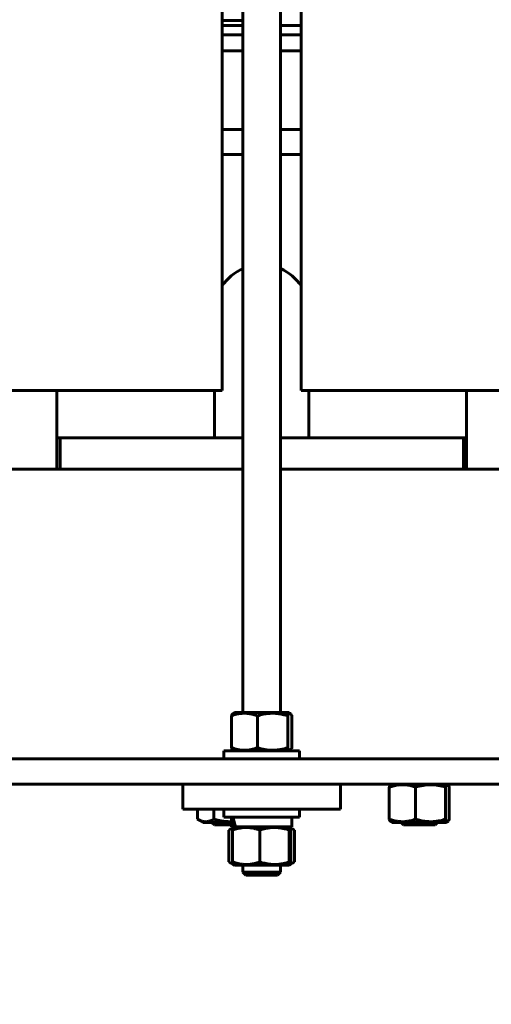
# Model space of a CAD drawing. Header units: millimetres. Extents: x 0 to 420, y 0 to 594.
# Tile 4 of 17: x 182 to 212, y 146 to 209. Entities that reach past the tile are written whole.
import ezdxf

# ---------------------------------------------------------------- set-up
doc = ezdxf.new("R2010")
doc.units = ezdxf.units.MM
doc.linetypes.add('K5LT_BASIC', pattern=[0])
doc.linetypes.add('K5LT_THIN', pattern=[0])
doc.layers.add('Системный слой', color=7, linetype='Continuous')
doc.styles.add('KDIMTEXTSTYLE', font='GOST_AU.SHX', dxfattribs={"width": 0.96, "oblique": 15, "height": 5})
doc.dimstyles.new('KDIMSTYLE (0.20)', dxfattribs={"dimtxt": 5, "dimasz": 1, "dimexe": 2, "dimexo": 0, "dimgap": 1, "dimtad": 1, "dimlfac": 5, "dimtxsty": 'KDIMTEXTSTYLE', "dimsah": 1, "dimcen": 0, "dimdle": 1, "dimadec": 0, "dimazin": 0, "dimtfac": 0.667, "dimtmove": 0, "dimatfit": 3, "dimfxl": 1, "dimtvp": 1, "dimtolj": 1, "dimtzin": 0, "dimarcsym": 0})

# ---------------------------------------------------------------- blocks, each defined once
blk = doc.blocks.new('U4')
at = {"layer": 'Системный слой', "color": 150, "linetype": 'K5LT_BASIC', "lineweight": 60, "true_color": 0x0080ff}
for p, q in [((195.266, 200.415), (196.566, 200.415)), ((198.966, 200.415), (200.266, 200.415)), ((243.266, 200.415), (244.566, 200.415)), ((246.966, 200.415), (248.266, 200.415))]:
    blk.add_line(p, q, dxfattribs=at)
blk = doc.blocks.new('U5')
at = {"layer": 'Системный слой', "color": 150, "linetype": 'K5LT_BASIC', "lineweight": 60, "true_color": 0x0080ff}
for start, end in [(113.57818, 146.44269), (33.55731, 66.42182)]:
    blk.add_arc((197.766, 190.415), 3, start, end, dxfattribs=at)
blk = doc.blocks.new('U12')
at = {"layer": 'Системный слой', "color": 150, "linetype": 'K5LT_BASIC', "lineweight": 60, "true_color": 0x0080ff}
for p, q in [((184.766, 182.415), (184.966, 182.415)), ((210.566, 182.415), (210.766, 182.415))]:
    blk.add_line(p, q, dxfattribs=at)
blk = doc.blocks.new('U20')
at = {"layer": 'Системный слой', "color": 150, "linetype": 'K5LT_BASIC', "lineweight": 60, "true_color": 0x0080ff}
for p, q in [((207.571, 157.975), (206.041, 157.975)), ((209.491, 157.975), (207.571, 157.975))]:
    blk.add_line(p, q, dxfattribs=at)
blk = doc.blocks.new('U21')
at = {"layer": 'Системный слой', "color": 150, "linetype": 'K5LT_BASIC', "lineweight": 60, "true_color": 0x0080ff}
for p, q in [((209.467, 158.11), (209.437, 158.18)), ((209.514, 158.039), (209.467, 158.11)), ((209.561, 158.019), (209.514, 158.039)), ((209.577, 158.025), (209.561, 158.019)), ((209.609, 158.056), (209.577, 158.025)), ((209.64, 158.108), (209.609, 158.056)), ((209.671, 158.18), (209.64, 158.108))]:
    blk.add_line(p, q, dxfattribs=at)
blk = doc.blocks.new('U22')
at = {"layer": 'Системный слой', "color": 150, "linetype": 'K5LT_BASIC', "lineweight": 60, "true_color": 0x0080ff}
for p, q in [((209.437, 160.211), (209.483, 160.31)), ((209.483, 160.31), (209.495, 160.329)), ((209.495, 160.329), (209.496, 160.33)), ((209.496, 160.33), (209.497, 160.333)), ((209.497, 160.333), (209.501, 160.337)), ((209.501, 160.337), (209.508, 160.346)), ((209.508, 160.346), (209.523, 160.36)), ((209.523, 160.36), (209.524, 160.361)), ((209.524, 160.361), (209.525, 160.362)), ((209.525, 160.362), (209.526, 160.363)), ((209.526, 160.363), (209.529, 160.364)), ((209.529, 160.364), (209.534, 160.367)), ((209.534, 160.367), (209.544, 160.371)), ((209.544, 160.371), (209.554, 160.372)), ((209.554, 160.372), (209.555, 160.372)), ((209.555, 160.372), (209.556, 160.372)), ((209.556, 160.372), (209.558, 160.372)), ((209.558, 160.372), (209.562, 160.371)), ((209.562, 160.371), (209.571, 160.368)), ((209.571, 160.368), (209.577, 160.365)), ((209.577, 160.365), (209.609, 160.335)), ((209.609, 160.335), (209.614, 160.328)), ((209.614, 160.328), (209.615, 160.327)), ((209.615, 160.327), (209.617, 160.324)), ((209.617, 160.324), (209.62, 160.318)), ((209.62, 160.318), (209.628, 160.305)), ((209.628, 160.305), (209.644, 160.276)), ((209.644, 160.276), (209.671, 160.211))]:
    blk.add_line(p, q, dxfattribs=at)
blk = doc.blocks.new('U32')
at = {"layer": 'Системный слой', "color": 150, "linetype": 'K5LT_BASIC', "lineweight": 60, "true_color": 0x0080ff}
for p, q in [((195.951, 157.695), (195.856, 157.695)), ((199.676, 157.695), (196.095, 157.695))]:
    blk.add_line(p, q, dxfattribs=at)
blk = doc.blocks.new('U33')
at = {"layer": 'Системный слой', "color": 150, "linetype": 'K5LT_BASIC', "lineweight": 60, "true_color": 0x0080ff}
blk.add_line((184.766, 180.415), (184.766, 185.415), dxfattribs=at)
blk = doc.blocks.new('U35')
at = {"layer": 'Системный слой', "color": 150, "linetype": 'K5LT_BASIC', "lineweight": 60, "true_color": 0x0080ff}
for p, q in [((194.741, 158.175), (194.726, 158.18)), ((194.762, 158.169), (194.741, 158.175)), ((194.773, 158.166), (194.762, 158.169)), ((194.778, 158.165), (194.773, 158.166)), ((194.781, 158.164), (194.778, 158.165)), ((194.782, 158.164), (194.781, 158.164)), ((194.798, 158.16), (194.782, 158.164)), ((194.819, 158.154), (194.798, 158.16)), ((194.829, 158.151), (194.819, 158.154)), ((194.835, 158.15), (194.829, 158.151)), ((194.837, 158.149), (194.835, 158.15)), ((194.838, 158.149), (194.837, 158.149)), ((194.854, 158.144), (194.838, 158.149)), ((194.875, 158.139), (194.854, 158.144)), ((194.886, 158.136), (194.875, 158.139)), ((194.891, 158.135), (194.886, 158.136)), ((194.894, 158.134), (194.891, 158.135)), ((194.895, 158.134), (194.894, 158.134)), ((194.911, 158.13), (194.895, 158.134)), ((194.932, 158.125), (194.911, 158.13)), ((194.943, 158.122), (194.932, 158.125)), ((194.948, 158.121), (194.943, 158.122)), ((194.951, 158.12), (194.948, 158.121)), ((194.952, 158.12), (194.951, 158.12)), ((194.968, 158.116), (194.952, 158.12)), ((194.989, 158.111), (194.968, 158.116)), ((195, 158.109), (194.989, 158.111)), ((195.005, 158.108), (195, 158.109)), ((195.008, 158.107), (195.005, 158.108)), ((195.009, 158.107), (195.008, 158.107)), ((195.026, 158.103), (195.009, 158.107)), ((195.047, 158.099), (195.026, 158.103)), ((195.057, 158.096), (195.047, 158.099)), ((195.063, 158.095), (195.057, 158.096)), ((195.065, 158.095), (195.063, 158.095)), ((195.067, 158.094), (195.065, 158.095)), ((195.083, 158.091), (195.067, 158.094)), ((195.104, 158.087), (195.083, 158.091)), ((195.115, 158.085), (195.104, 158.087)), ((195.12, 158.084), (195.115, 158.085)), ((195.123, 158.083), (195.12, 158.084)), ((195.124, 158.083), (195.123, 158.083)), ((195.146, 158.079), (195.124, 158.083)), ((195.165, 158.075), (195.146, 158.079)), ((195.174, 158.074), (195.165, 158.075)), ((195.178, 158.073), (195.174, 158.074)), ((195.181, 158.072), (195.178, 158.073)), ((195.182, 158.072), (195.181, 158.072)), ((195.191, 158.07), (195.182, 158.072)), ((195.207, 158.068), (195.191, 158.07)), ((195.214, 158.066), (195.207, 158.068)), ((195.218, 158.066), (195.214, 158.066)), ((195.22, 158.065), (195.218, 158.066)), ((195.221, 158.065), (195.22, 158.065)), ((195.24, 158.062), (195.221, 158.065)), ((195.25, 158.061), (195.24, 158.062)), ((195.256, 158.06), (195.25, 158.061)), ((195.258, 158.059), (195.256, 158.06)), ((195.26, 158.059), (195.258, 158.059)), ((195.284, 158.055), (195.26, 158.059)), ((195.311, 158.051), (195.284, 158.055)), ((195.325, 158.049), (195.311, 158.051)), ((195.332, 158.048), (195.325, 158.049)), ((195.336, 158.048), (195.332, 158.048)), ((195.337, 158.048), (195.336, 158.048)), ((195.362, 158.045), (195.337, 158.048)), ((195.389, 158.041), (195.362, 158.045)), ((195.403, 158.04), (195.389, 158.041)), ((195.41, 158.039), (195.403, 158.04)), ((195.414, 158.038), (195.41, 158.039)), ((195.415, 158.038), (195.414, 158.038)), ((195.45, 158.035), (195.415, 158.038)), ((195.473, 158.032), (195.45, 158.035)), ((195.484, 158.031), (195.473, 158.032)), ((195.489, 158.031), (195.484, 158.031)), ((195.492, 158.031), (195.489, 158.031)), ((195.494, 158.031), (195.492, 158.031)), ((195.507, 158.029), (195.494, 158.031)), ((195.524, 158.028), (195.507, 158.029)), ((195.532, 158.027), (195.524, 158.028)), ((195.537, 158.027), (195.532, 158.027)), ((195.539, 158.027), (195.537, 158.027)), ((195.54, 158.027), (195.539, 158.027)), ((195.553, 158.026), (195.54, 158.027)), ((195.57, 158.025), (195.553, 158.026)), ((195.579, 158.024), (195.57, 158.025)), ((195.583, 158.024), (195.579, 158.024)), ((195.585, 158.024), (195.583, 158.024)), ((195.586, 158.024), (195.585, 158.024)), ((195.599, 158.023), (195.586, 158.024)), ((195.616, 158.022), (195.599, 158.023)), ((195.625, 158.022), (195.616, 158.022)), ((195.629, 158.022), (195.625, 158.022)), ((195.631, 158.022), (195.629, 158.022)), ((195.632, 158.022), (195.631, 158.022)), ((195.655, 158.021), (195.632, 158.022)), ((195.668, 158.02), (195.655, 158.021)), ((195.674, 158.02), (195.668, 158.02)), ((195.677, 158.02), (195.674, 158.02)), ((195.678, 158.02), (195.677, 158.02)), ((195.724, 158.019), (195.678, 158.02)), ((195.748, 158.019), (195.724, 158.019)), ((195.76, 158.019), (195.748, 158.019)), ((195.766, 158.019), (195.76, 158.019)), ((195.769, 158.019), (195.766, 158.019)), ((195.771, 158.019), (195.769, 158.019)), ((195.788, 158.019), (195.771, 158.019)), ((195.801, 158.019), (195.788, 158.019)), ((195.807, 158.019), (195.801, 158.019)), ((195.811, 158.019), (195.807, 158.019)), ((195.812, 158.019), (195.811, 158.019)), ((195.813, 158.019), (195.812, 158.019)), ((195.822, 158.019), (195.813, 158.019)), ((195.83, 158.019), (195.822, 158.019)), ((195.834, 158.02), (195.83, 158.019)), ((195.836, 158.02), (195.834, 158.02)), ((195.837, 158.02), (195.836, 158.02)), ((195.838, 158.02), (195.837, 158.02)), ((195.856, 158.02), (195.838, 158.02))]:
    blk.add_line(p, q, dxfattribs=at)
blk = doc.blocks.new('U36')
at = {"layer": 'Системный слой', "color": 150, "linetype": 'K5LT_BASIC', "lineweight": 60, "true_color": 0x0080ff}
for p, q in [((195.266, 208.615), (196.566, 208.615)), ((198.966, 208.615), (200.266, 208.615)), ((243.266, 208.615), (244.566, 208.615)), ((246.966, 208.615), (248.266, 208.615))]:
    blk.add_line(p, q, dxfattribs=at)
blk = doc.blocks.new('U37')
at = {"layer": 'Системный слой', "color": 150, "linetype": 'K5LT_BASIC', "lineweight": 60, "true_color": 0x0080ff}
for p, q in [((195.266, 208.015), (196.566, 208.015)), ((198.966, 208.015), (200.266, 208.015)), ((243.266, 208.015), (244.566, 208.015)), ((246.966, 208.015), (248.266, 208.015))]:
    blk.add_line(p, q, dxfattribs=at)
blk = doc.blocks.new('U42')
at = {"layer": 'Системный слой', "color": 150, "linetype": 'K5LT_BASIC', "lineweight": 60, "true_color": 0x0080ff}
for p, q in [((195.266, 202.015), (196.566, 202.015)), ((198.966, 202.015), (200.266, 202.015))]:
    blk.add_line(p, q, dxfattribs=at)
blk = doc.blocks.new('U43')
at = {"layer": 'Системный слой', "color": 150, "linetype": 'K5LT_BASIC', "lineweight": 60, "true_color": 0x0080ff}
for p, q in [((195.266, 202.015), (196.566, 202.015)), ((198.966, 202.015), (200.266, 202.015))]:
    blk.add_line(p, q, dxfattribs=at)
blk = doc.blocks.new('U44')
at = {"layer": 'Системный слой', "color": 150, "linetype": 'K5LT_BASIC', "lineweight": 60, "true_color": 0x0080ff}
for p, q in [((195.266, 207.015), (196.566, 207.015)), ((198.966, 207.015), (200.266, 207.015))]:
    blk.add_line(p, q, dxfattribs=at)
blk = doc.blocks.new('U63')
at = {"layer": 'Системный слой', "color": 150, "linetype": 'K5LT_BASIC', "lineweight": 60, "true_color": 0x0080ff}
for p, q in [((199.415, 164.751), (199.469, 164.852)), ((199.469, 164.852), (199.525, 164.906)), ((199.525, 164.906), (199.581, 164.903)), ((199.581, 164.903), (199.616, 164.872)), ((199.616, 164.872), (199.651, 164.82)), ((199.651, 164.82), (199.685, 164.751))]:
    blk.add_line(p, q, dxfattribs=at)
blk = doc.blocks.new('U64')
at = {"layer": 'Системный слой', "color": 150, "linetype": 'K5LT_BASIC', "lineweight": 60, "true_color": 0x0080ff}
for p, q in [((199.417, 162.716), (199.415, 162.72)), ((199.449, 162.651), (199.417, 162.716)), ((199.685, 162.72), (199.651, 162.651)), ((199.466, 162.624), (199.449, 162.651)), ((199.474, 162.612), (199.466, 162.624)), ((199.478, 162.607), (199.474, 162.612)), ((199.48, 162.604), (199.478, 162.607)), ((199.481, 162.603), (199.48, 162.604)), ((199.494, 162.588), (199.481, 162.603)), ((199.505, 162.578), (199.494, 162.588)), ((199.511, 162.573), (199.505, 162.578)), ((199.514, 162.571), (199.511, 162.573)), ((199.515, 162.57), (199.514, 162.571)), ((199.516, 162.57), (199.515, 162.57)), ((199.53, 162.563), (199.516, 162.57)), ((199.54, 162.56), (199.53, 162.563)), ((199.546, 162.559), (199.54, 162.56)), ((199.548, 162.559), (199.546, 162.559)), ((199.549, 162.559), (199.548, 162.559)), ((199.55, 162.559), (199.549, 162.559)), ((199.581, 162.568), (199.55, 162.559)), ((199.585, 162.57), (199.581, 162.568)), ((199.602, 162.584), (199.585, 162.57)), ((199.611, 162.593), (199.602, 162.584)), ((199.615, 162.598), (199.611, 162.593)), ((199.617, 162.6), (199.615, 162.598)), ((199.618, 162.602), (199.617, 162.6)), ((199.651, 162.651), (199.618, 162.602))]:
    blk.add_line(p, q, dxfattribs=at)
blk = doc.blocks.new('U69')
at = {"layer": 'Системный слой', "color": 150, "linetype": 'K5LT_BASIC', "lineweight": 60, "true_color": 0x0080ff}
for p, q in [((196.566, 182.415), (184.966, 182.415)), ((210.566, 182.415), (198.966, 182.415))]:
    blk.add_line(p, q, dxfattribs=at)
blk = doc.blocks.new('U75')
at = {"layer": 'Системный слой', "color": 150, "linetype": 'K5LT_BASIC', "lineweight": 60, "true_color": 0x0080ff}
for p, q in [((181.766, 180.415), (196.566, 180.415)), ((198.966, 180.415), (213.766, 180.415))]:
    blk.add_line(p, q, dxfattribs=at)
blk = doc.blocks.new('U77')
at = {"layer": 'Системный слой', "color": 150, "linetype": 'K5LT_BASIC', "lineweight": 60, "true_color": 0x0080ff}
blk.add_line((210.766, 185.415), (210.766, 180.415), dxfattribs=at)
blk = doc.blocks.new('U80')
at = {"layer": 'Системный слой', "color": 150, "linetype": 'K5LT_BASIC', "lineweight": 60, "true_color": 0x0080ff}
for p, q in [((199.21, 155.255), (196.041, 155.255)), ((199.491, 155.255), (199.21, 155.255))]:
    blk.add_line(p, q, dxfattribs=at)
blk = doc.blocks.new('U81')
at = {"layer": 'Системный слой', "color": 150, "linetype": 'K5LT_BASIC', "lineweight": 60, "true_color": 0x0080ff}
for p, q in [((199.518, 155.4), (199.506, 155.46)), ((199.539, 155.329), (199.518, 155.4)), ((199.56, 155.299), (199.539, 155.329)), ((199.568, 155.3), (199.56, 155.299)), ((199.586, 155.326), (199.568, 155.3)), ((199.603, 155.381), (199.586, 155.326)), ((199.62, 155.46), (199.603, 155.381))]:
    blk.add_line(p, q, dxfattribs=at)
blk = doc.blocks.new('U82')
at = {"layer": 'Системный слой', "color": 150, "linetype": 'K5LT_BASIC', "lineweight": 60, "true_color": 0x0080ff}
for p, q in [((199.506, 157.491), (199.526, 157.583)), ((199.526, 157.583), (199.534, 157.61)), ((199.534, 157.61), (199.535, 157.611)), ((199.535, 157.611), (199.536, 157.614)), ((199.536, 157.614), (199.538, 157.621)), ((199.538, 157.621), (199.543, 157.631)), ((199.543, 157.631), (199.552, 157.646)), ((199.552, 157.646), (199.563, 157.652)), ((199.563, 157.652), (199.563, 157.652)), ((199.563, 157.652), (199.564, 157.652)), ((199.564, 157.652), (199.565, 157.652)), ((199.565, 157.652), (199.568, 157.651)), ((199.568, 157.651), (199.568, 157.651)), ((199.568, 157.651), (199.577, 157.641)), ((199.577, 157.641), (199.578, 157.641)), ((199.578, 157.641), (199.578, 157.64)), ((199.578, 157.64), (199.579, 157.638)), ((199.579, 157.638), (199.581, 157.635)), ((199.581, 157.635), (199.585, 157.627)), ((199.585, 157.627), (199.592, 157.608)), ((199.592, 157.608), (199.592, 157.607)), ((199.592, 157.607), (199.593, 157.604)), ((199.593, 157.604), (199.595, 157.599)), ((199.595, 157.599), (199.599, 157.587)), ((199.599, 157.587), (199.606, 157.56)), ((199.606, 157.56), (199.619, 157.495)), ((199.619, 157.495), (199.62, 157.491))]:
    blk.add_line(p, q, dxfattribs=at)
blk = doc.blocks.new('U100')
at = {"layer": 'Системный слой', "color": 150, "linetype": 'K5LT_BASIC', "lineweight": 60, "true_color": 0x0080ff}
for p, q in [((199.592, 157.607), (199.677, 157.575)), ((199.677, 157.575), (199.761, 157.537)), ((199.761, 157.537), (199.844, 157.491))]:
    blk.add_line(p, q, dxfattribs=at)
blk = doc.blocks.new('U101')
at = {"layer": 'Системный слой', "color": 150, "linetype": 'K5LT_BASIC', "lineweight": 60, "true_color": 0x0080ff}
for p, q in [((195.77, 155.414), (195.687, 155.46)), ((195.854, 155.376), (195.77, 155.414)), ((195.939, 155.344), (195.854, 155.376))]:
    blk.add_line(p, q, dxfattribs=at)
blk = doc.blocks.new('U102')
at = {"layer": 'Системный слой', "color": 150, "linetype": 'K5LT_BASIC', "lineweight": 60, "true_color": 0x0080ff}
for p, q in [((199.677, 155.376), (199.592, 155.344)), ((199.761, 155.414), (199.677, 155.376)), ((199.844, 155.46), (199.761, 155.414))]:
    blk.add_line(p, q, dxfattribs=at)
blk = doc.blocks.new('U103')
at = {"layer": 'Системный слой', "color": 150, "linetype": 'K5LT_BASIC', "lineweight": 60, "true_color": 0x0080ff}
for p, q in [((195.687, 157.491), (195.77, 157.537)), ((195.77, 157.537), (195.854, 157.575)), ((195.854, 157.575), (195.939, 157.607))]:
    blk.add_line(p, q, dxfattribs=at)
blk = doc.blocks.new('U104')
at = {"layer": 'Системный слой', "color": 150, "linetype": 'K5LT_BASIC', "lineweight": 60, "true_color": 0x0080ff}
for p, q in [((195.366, 162.515), (197.766, 162.515)), ((197.766, 162.515), (200.166, 162.515))]:
    blk.add_line(p, q, dxfattribs=at)
blk = doc.blocks.new('U120')
at = {"layer": 'Системный слой', "color": 150, "linetype": 'K5LT_BASIC', "lineweight": 60, "true_color": 0x0080ff}
for p, q in [((196.566, 164.955), (196.566, 274.828)), ((196.566, 154.815), (196.566, 155.255))]:
    blk.add_line(p, q, dxfattribs=at)
blk = doc.blocks.new('U121')
at = {"layer": 'Системный слой', "color": 150, "linetype": 'K5LT_BASIC', "lineweight": 60, "true_color": 0x0080ff}
for p, q in [((198.966, 164.955), (198.966, 274.828)), ((198.966, 154.815), (198.966, 155.255))]:
    blk.add_line(p, q, dxfattribs=at)
blk = doc.blocks.new('U122')
at = {"layer": 'Системный слой', "color": 150, "linetype": 'K5LT_BASIC', "lineweight": 60, "true_color": 0x0080ff}
for p, q in [((196.566, 154.815), (196.739, 154.815)), ((196.739, 154.815), (198.966, 154.815))]:
    blk.add_line(p, q, dxfattribs=at)
blk = doc.blocks.new('U123')
at = {"layer": 'Системный слой', "color": 150, "linetype": 'K5LT_BASIC', "lineweight": 60, "true_color": 0x0080ff}
for p, q in [((196.91, 154.615), (196.766, 154.615)), ((198.766, 154.615), (196.91, 154.615))]:
    blk.add_line(p, q, dxfattribs=at)
blk = doc.blocks.new('KDIMARROW_01')
at = {"layer": 'Системный слой'}
blk.add_hatch(color=0, dxfattribs=at).paths.add_polyline_path([(0, 0), (-5, 0.658), (-4.5, 0), (-5, -0.658)])
at = {"layer": 'Системный слой', "color": 0, "linetype": 'K5LT_THIN', "lineweight": 18}
for p, q in [((-4.5, 0), (-5, 0.658)), ((-5, 0.658), (0, 0)), ((0, 0), (-5, -0.658)), ((-5, -0.658), (-4.5, 0)), ((0, 0), (-1, 0))]:
    blk.add_line(p, q, dxfattribs=at)

msp = doc.modelspace()

# ---------------------------------------------------------------- linework, layer by layer
at = {"layer": 'Системный слой', "color": 150, "linetype": 'K5LT_BASIC', "lineweight": 60, "true_color": 0x0080ff}
for p, q in [((195.2655, 267.4155), (195.2655, 185.4155)), ((200.2655, 185.4155), (200.2655, 267.4155)), ((195.2655, 208.9355), (196.5655, 208.9355)), ((161.2655, 185.4155), (186.2655, 185.4155)), ((195.2655, 185.4155), (186.2655, 185.4155)), ((194.7655, 182.4155), (194.7655, 185.4155)), ((209.2655, 185.4155), (200.2655, 185.4155)), ((200.7655, 185.4155), (200.7655, 182.4155)), ((209.2655, 185.4155), (234.2655, 185.4155)), ((184.9655, 182.4155), (184.9655, 180.4155)), ((210.5655, 180.4155), (210.5655, 182.4155)), ((195.8456, 164.7514), (195.8456, 162.7195)), ((196.0405, 164.9555), (195.9501, 164.9032)), ((196.0405, 164.9555), (199.4905, 164.9555)), ((197.4951, 164.7514), (197.4951, 162.7195)), ((199.415, 164.7514), (199.415, 162.7195)), ((199.4905, 164.9555), (199.581, 164.9032)), ((199.6855, 164.7514), (199.6855, 162.7195)), ((195.3655, 162.0155), (195.3655, 162.5155)), ((196.0405, 162.5155), (195.9501, 162.5677)), ((199.4905, 162.5155), (199.581, 162.5677)), ((200.1655, 162.0155), (200.1655, 162.5155)), ((165.7655, 162.0155), (277.7655, 162.0155)), ((174.7655, 160.4155), (268.7655, 160.4155)), ((192.7655, 160.4155), (202.7655, 160.4155)), ((192.7655, 160.4155), (192.7655, 158.8155)), ((202.7655, 160.4155), (202.7655, 158.8155)), ((205.8597, 158.1795), (205.8597, 160.2114)), ((206.0405, 160.4155), (205.9539, 160.3655)), ((207.5309, 158.1795), (207.5309, 160.2114)), ((209.4367, 158.1795), (209.4367, 160.2114)), ((209.4905, 160.4155), (209.5771, 160.3655)), ((209.6713, 158.1795), (209.6713, 160.2114)), ((192.7655, 158.8155), (202.7655, 158.8155)), ((193.6871, 158.1795), (193.6871, 158.8155)), ((194.7263, 158.1795), (194.7263, 158.8155)), ((195.3655, 158.8155), (195.3655, 158.3155)), ((200.1655, 158.3155), (195.3655, 158.3155)), ((195.8555, 158.3155), (195.8555, 157.6955)), ((199.6755, 158.3155), (199.6755, 157.6955)), ((200.1655, 158.8155), (200.1655, 158.3155)), ((194.0405, 157.9755), (193.6871, 158.1795)), ((195.8555, 157.9755), (194.0405, 157.9755)), ((194.7655, 157.8155), (194.6055, 157.9755)), ((195.8555, 157.8155), (194.7655, 157.8155)), ((196.0405, 157.6955), (195.6871, 157.4914)), ((195.9508, 157.6955), (196.0945, 157.6955)), ((196.0405, 157.6955), (195.9627, 157.6506)), ((199.4905, 157.6955), (199.5683, 157.6506)), ((206.0405, 157.9755), (205.9539, 158.0255)), ((206.7655, 157.8155), (206.6055, 157.9755)), ((208.7655, 157.8155), (206.7655, 157.8155)), ((208.7655, 157.8155), (208.9255, 157.9755)), ((209.4905, 157.9755), (209.5771, 158.0255)), ((195.6871, 155.4595), (195.6871, 157.4914)), ((195.911, 155.4595), (195.911, 157.4914)), ((197.651, 155.4595), (197.651, 157.4914)), ((199.5056, 155.4595), (199.5056, 157.4914)), ((199.5683, 157.6506), (199.844, 157.4914)), ((199.62, 155.4595), (199.62, 157.4914)), ((199.844, 155.4595), (199.844, 157.4914)), ((195.9628, 155.3004), (195.6871, 155.4595)), ((196.0405, 155.2555), (195.9628, 155.3003)), ((199.4905, 155.2555), (199.5683, 155.3003)), ((199.5683, 155.3004), (199.844, 155.4595)), ((196.7655, 154.6155), (196.5655, 154.8155)), ((198.7655, 154.6155), (198.9655, 154.8155))]:
    msp.add_line(p, q, dxfattribs=at)
msp.add_ellipse((197.7655, 158.3155), major_axis=(0.829, -3.2795), ratio=0.5246833, start_param=4.5805217, end_param=4.7690486, dxfattribs=at)
for points, knots in [([(195.8456, 164.7514), (195.9487, 164.7889), (196.1006, 164.8365), (196.2879, 164.8768), (196.4053, 164.8953), (196.5107, 164.9067), (196.6009, 164.9115), (196.6931, 164.9127), (196.7861, 164.9098), (196.8975, 164.9001), (196.9896, 164.8871), (197.0991, 164.8673), (197.2631, 164.8296), (197.4064, 164.7836), (197.4951, 164.7514)], [0, 0, 0, 0, 2.8814613, 4.2007918, 5.12203, 6.0737295, 7.054851, 7.5526049, 8.5536622, 9.549854, 10.5399482, 11.0322282, 12.5081996, 15, 15, 15, 15]), ([(195.9501, 164.9033), (195.9408, 164.8979), (195.9182, 164.879), (195.8833, 164.8293), (195.8579, 164.7787), (195.8456, 164.7514)], [0, 0, 0, 0, 1.5734711, 3.8428207, 6, 6, 6, 6]), ([(197.4951, 164.7514), (197.6162, 164.7893), (197.7949, 164.8372), (198.0147, 164.8776), (198.1526, 164.896), (198.2753, 164.9071), (198.3836, 164.9119), (198.4899, 164.9125), (198.5974, 164.9093), (198.7231, 164.8998), (198.8383, 164.8856), (198.9873, 164.8617), (199.1764, 164.8214), (199.3338, 164.7768), (199.415, 164.7514)], [0, 0, 0, 0, 2.8883787, 4.2258149, 5.1533753, 6.1047294, 7.0775738, 7.6606295, 8.5561613, 9.5552416, 10.5544492, 11.2185175, 13.019437, 15, 15, 15, 15]), ([(195.8456, 162.7195), (195.8606, 162.6863), (195.8843, 162.6403), (195.9148, 162.5978), (195.9346, 162.578), (195.9457, 162.5702), (195.9501, 162.5677)], [0, 0, 0, 0, 3.0517276, 4.803619, 6.1211469, 7, 7, 7, 7]), ([(197.4951, 162.7195), (197.3604, 162.6706), (197.2247, 162.6302), (196.9506, 162.5743), (196.8121, 162.5589), (196.6018, 162.5587), (196.5313, 162.5625), (196.392, 162.5771), (196.3228, 162.588), (196.1164, 162.63), (195.9804, 162.6705), (195.8456, 162.7195)], [0.000000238, 0.000000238, 0.000000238, 0.000000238, 0.002624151, 0.002624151, 0.005248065, 0.005248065, 0.006560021, 0.006560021, 0.007871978, 0.007871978, 0.010495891, 0.010495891, 0.010495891, 0.010495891]), ([(199.415, 162.7195), (199.2598, 162.671), (199.1026, 162.6307), (198.8622, 162.5884), (198.7811, 162.5774), (198.6178, 162.5625), (198.5364, 162.5588), (198.2931, 162.5588), (198.1318, 162.5738), (197.8112, 162.6298), (197.6512, 162.6707), (197.4951, 162.7195)], [0.003844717, 0.003844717, 0.003844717, 0.003844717, 0.006467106, 0.006467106, 0.0077783, 0.0077783, 0.009089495, 0.009089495, 0.011711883, 0.011711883, 0.014334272, 0.014334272, 0.014334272, 0.014334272]), ([(205.8597, 160.2114), (205.9642, 160.2489), (206.1181, 160.2965), (206.3079, 160.3368), (206.4268, 160.3553), (206.5336, 160.3667), (206.6249, 160.3715), (206.7184, 160.3727), (206.8126, 160.3698), (206.9254, 160.3601), (207.0188, 160.3471), (207.1298, 160.3273), (207.2959, 160.2896), (207.4411, 160.2436), (207.5309, 160.2114)], [0, 0, 0, 0, 2.8814613, 4.2007918, 5.12203, 6.0737295, 7.054851, 7.5526049, 8.5536622, 9.549854, 10.5399482, 11.0322282, 12.5081996, 15, 15, 15, 15]), ([(205.9539, 160.3655), (205.945, 160.3603), (205.9259, 160.3429), (205.8979, 160.2989), (205.8755, 160.2507), (205.8631, 160.2201), (205.8597, 160.2114)], [0, 0, 0, 0, 1.9259913, 4.1784845, 6.221158, 7, 7, 7, 7]), ([(207.5309, 160.2114), (207.6865, 160.2604), (207.8432, 160.3008), (208.1599, 160.3567), (208.32, 160.3721), (208.563, 160.3722), (208.6444, 160.3685), (208.8054, 160.3538), (208.8854, 160.3429), (209.1238, 160.3009), (209.2809, 160.2604), (209.4367, 160.2114)], [0.000000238, 0.000000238, 0.000000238, 0.000000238, 0.002624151, 0.002624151, 0.005248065, 0.005248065, 0.006560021, 0.006560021, 0.007871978, 0.007871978, 0.010495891, 0.010495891, 0.010495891, 0.010495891]), ([(194.7263, 158.1795), (194.6613, 158.142), (194.5657, 158.0945), (194.4476, 158.0542), (194.3736, 158.0356), (194.3072, 158.0243), (194.2504, 158.0194), (194.1923, 158.0183), (194.1337, 158.0211), (194.0636, 158.0308), (194.0055, 158.0439), (193.9365, 158.0636), (193.8332, 158.1014), (193.7429, 158.1473), (193.6871, 158.1795)], [0, 0, 0, 0, 2.8814613, 4.2007918, 5.12203, 6.0737295, 7.054851, 7.5526049, 8.5536622, 9.549854, 10.5399482, 11.0322282, 12.5081996, 15, 15, 15, 15]), ([(205.8597, 158.1795), (205.8692, 158.1554), (205.8838, 158.1213), (205.9071, 158.0771), (205.929, 158.045), (205.9458, 158.0302), (205.954, 158.0255)], [0, 0, 0, 0, 2.1624864, 3.3259347, 5.2323058, 7, 7, 7, 7]), ([(207.5309, 158.1795), (207.4264, 158.142), (207.2726, 158.0945), (207.0827, 158.0542), (206.9638, 158.0356), (206.857, 158.0243), (206.7657, 158.0194), (206.6722, 158.0183), (206.578, 158.0211), (206.4652, 158.0308), (206.3718, 158.0439), (206.2609, 158.0636), (206.0947, 158.1014), (205.9495, 158.1473), (205.8597, 158.1795)], [0, 0, 0, 0, 2.8814613, 4.2007918, 5.12203, 6.0737295, 7.054851, 7.5526049, 8.5536622, 9.549854, 10.5399482, 11.0322282, 12.5081996, 15, 15, 15, 15]), ([(209.4367, 158.1795), (209.3176, 158.142), (209.1421, 158.0945), (208.9256, 158.0542), (208.79, 158.0356), (208.6682, 158.0243), (208.564, 158.0194), (208.4575, 158.0183), (208.35, 158.0211), (208.2214, 158.0308), (208.1149, 158.0439), (207.9884, 158.0636), (207.8627, 158.0886), (207.696, 158.1299), (207.5927, 158.1601), (207.5309, 158.1795)], [0, 0, 0, 0, 3.0735588, 4.4808446, 5.4634987, 6.4786448, 7.5251745, 8.0561119, 9.1239063, 10.186511, 11.2426114, 11.7677101, 13.3420796, 14.3968691, 16, 16, 16, 16]), ([(195.911, 157.4914), (196.0208, 157.5293), (196.1827, 157.5772), (196.382, 157.6176), (196.5069, 157.636), (196.6181, 157.6471), (196.7163, 157.6519), (196.8126, 157.6525), (196.9101, 157.6493), (197.024, 157.6398), (197.1284, 157.6256), (197.2634, 157.6017), (197.4348, 157.5614), (197.5775, 157.5168), (197.651, 157.4914)], [0, 0, 0, 0, 2.8883787, 4.2258149, 5.1533753, 6.1047294, 7.0775738, 7.6606295, 8.5561613, 9.5552416, 10.5544492, 11.2185175, 13.019437, 15, 15, 15, 15]), ([(195.9628, 157.6506), (195.9593, 157.6486), (195.9515, 157.6397), (195.9364, 157.6046), (195.9227, 157.5503), (195.9132, 157.503), (195.911, 157.4914)], [0, 0, 0, 0, 1.3931954, 3.1071912, 6.0852151, 7, 7, 7, 7]), ([(197.651, 157.4914), (197.767, 157.5289), (197.9377, 157.5765), (198.1484, 157.6168), (198.2804, 157.6353), (198.3989, 157.6467), (198.5002, 157.6515), (198.6039, 157.6527), (198.7085, 157.6498), (198.8337, 157.6401), (198.9373, 157.6271), (199.0604, 157.6073), (199.2448, 157.5696), (199.4059, 157.5236), (199.5056, 157.4914)], [0, 0, 0, 0, 2.8814613, 4.2007918, 5.12203, 6.0737295, 7.054851, 7.5526049, 8.5536622, 9.549854, 10.5399482, 11.0322282, 12.5081996, 15, 15, 15, 15]), ([(197.651, 155.4595), (197.5899, 155.4384), (197.4802, 155.4036), (197.3518, 155.3701), (197.2515, 155.3478), (197.1637, 155.331), (197.0547, 155.3149), (196.9418, 155.3037), (196.8264, 155.2982), (196.7101, 155.2989), (196.5937, 155.3058), (196.4726, 155.3192), (196.3187, 155.3445), (196.1294, 155.389), (195.9847, 155.4341), (195.911, 155.4595)], [0, 0, 0, 0, 1.7574755, 3.1079822, 3.5727801, 4.521117, 5.5143802, 6.5389537, 7.5882315, 8.6450228, 9.7032882, 10.765137, 11.9622257, 13.9323, 16, 16, 16, 16]), ([(195.911, 155.4595), (195.9171, 155.4275), (195.9275, 155.3795), (195.9403, 155.3378), (195.949, 155.3174), (195.9558, 155.3061), (195.9604, 155.3017), (195.9628, 155.3004)], [0, 0, 0, 0, 2.8814963, 4.8820281, 5.906538, 6.9260091, 8, 8, 8, 8]), ([(199.5056, 155.4595), (199.3896, 155.422), (199.2189, 155.3745), (199.0082, 155.3342), (198.8762, 155.3156), (198.7577, 155.3043), (198.6564, 155.2994), (198.5527, 155.2983), (198.4481, 155.3011), (198.3229, 155.3108), (198.2193, 155.3239), (198.0962, 155.3436), (197.9118, 155.3814), (197.7507, 155.4273), (197.651, 155.4595)], [0, 0, 0, 0, 2.8814613, 4.2007918, 5.12203, 6.0737295, 7.054851, 7.5526049, 8.5536622, 9.549854, 10.5399482, 11.0322282, 12.5081996, 15, 15, 15, 15])]:
    msp.add_open_spline(points, degree=3, knots=knots, dxfattribs=at)
msp.add_rational_spline([(195.9508, 157.6955), (195.9133, 157.9037), (195.8867, 158.111), (195.8713, 158.3155)], [1, 0.997040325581, 0.997040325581, 1], degree=3, dxfattribs=at)

# ---------------------------------------------------------------- block references
at = {"layer": 'Системный слой'}
for name in ['U120', 'U121', 'U33', 'U77', 'U36', 'U37', 'U44', 'U42', 'U43', 'U4', 'U5', 'U12', 'U69', 'U75', 'U63', 'U64', 'U104', 'U22', 'U35', 'U32', 'U20', 'U21', 'U103', 'U82', 'U100', 'U101', 'U80', 'U81', 'U102', 'U122', 'U123']:
    msp.add_blockref(name, (0, 0), dxfattribs=at)

# ---------------------------------------------------------------- dimensions: what is measured, and where the dimension line sits
at = {"layer": 'Системный слой', "color": 7}
msp.add_linear_dim(base=(142.2655, 146.4155), p1=(196.7655, 300.6155), p2=(162.7655, 146.4155), angle=90, location=(142.2655, 223.5155), text='\\H5.0;\\W0.965;\\Q15;\\H5.0;\\W0.965;\\Q15;\\Q15;В', dimstyle='KDIMSTYLE (0.20)', override={"dimexo": 0, "dimblk1": 'KDIMARROW_01', "dimblk2": 'KDIMARROW_01', "dimse1": 0, "dimse2": 0, "dimclrt": 7, "dimtolj": 1}, dxfattribs=at).render()

doc.saveas('drawing.dxf')
